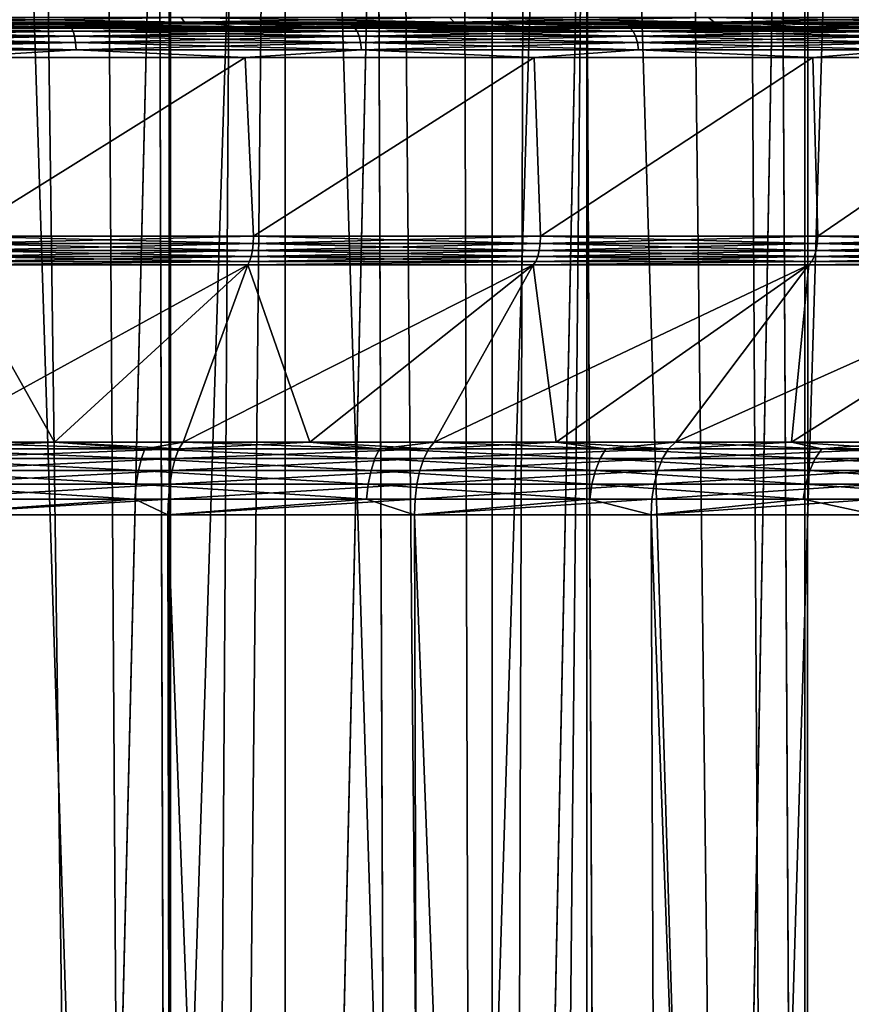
# Model space of a CAD drawing. Header units: metres. Extents: x -24 to 24, y -69 to 184.
# Tile 240 of 256: x 4.41 to 9.83, y -14.67 to -8.25. Entities that reach past the tile are written whole.
import ezdxf

# ---------------------------------------------------------------- set-up
doc = ezdxf.new("R2010")
doc.units = ezdxf.units.M
for name, color, linetype in [('108', 7, 'CONTINUOUS'), ('114', 7, 'CONTINUOUS'), ('142', 7, 'CONTINUOUS'), ('154', 7, 'CONTINUOUS'), ('156', 7, 'CONTINUOUS'), ('159', 7, 'CONTINUOUS'), ('161', 7, 'CONTINUOUS'), ('196', 7, 'CONTINUOUS'), ('197', 7, 'CONTINUOUS'), ('200', 7, 'CONTINUOUS'), ('201', 7, 'CONTINUOUS'), ('31', 7, 'CONTINUOUS'), ('32', 7, 'CONTINUOUS'), ('367', 7, 'CONTINUOUS'), ('369', 7, 'CONTINUOUS'), ('3981', 7, 'CONTINUOUS'), ('3984', 7, 'CONTINUOUS'), ('3994', 7, 'CONTINUOUS'), ('3995', 7, 'CONTINUOUS'), ('560', 2, 'CONTINUOUS'), ('569', 2, 'CONTINUOUS'), ('80', 7, 'CONTINUOUS')]:
    doc.layers.add(name, color=color, linetype=linetype)

msp = doc.modelspace()

# ---------------------------------------------------------------- linework, layer by layer
at = {"layer": '108'}
for points in [[(5.9355, -9.708201, 20.658314), (4.015098, -9.659958, 21.121766), (4.013985, -9.708201, 21.115966)], [(5.937156, -9.659958, 20.663983), (4.015098, -9.659958, 21.121766), (5.9355, -9.708201, 20.658314)], [(7.806888, -9.708201, 20.026198), (5.937156, -9.659958, 20.663983), (5.9355, -9.708201, 20.658314)], [(7.809063, -9.659958, 20.031688), (5.937156, -9.659958, 20.663983), (7.806888, -9.708201, 20.026198)], [(9.612345, -9.708201, 19.224956), (7.809063, -9.659958, 20.031688), (7.806888, -9.708201, 20.026198)], [(9.615006, -9.659958, 19.230228), (7.809063, -9.659958, 20.031688), (9.612345, -9.708201, 19.224956)], [(11.336624, -9.708201, 18.261355), (9.615006, -9.659958, 19.230228), (9.612345, -9.708201, 19.224956)], [(11.339747, -9.659958, 18.266366), (9.615006, -9.659958, 19.230228), (11.336624, -9.708201, 18.261355)], [(5.930678, -9.753766, 20.641534), (4.013985, -9.708201, 21.115966), (4.010724, -9.753766, 21.098814)], [(5.9355, -9.708201, 20.658314), (4.013985, -9.708201, 21.115966), (5.930678, -9.753766, 20.641534)], [(7.800546, -9.753766, 20.009931), (5.9355, -9.708201, 20.658314), (5.930678, -9.753766, 20.641534)], [(7.806888, -9.708201, 20.026198), (5.9355, -9.708201, 20.658314), (7.800546, -9.753766, 20.009931)], [(9.604537, -9.753766, 19.20934), (7.806888, -9.708201, 20.026198), (7.800546, -9.753766, 20.009931)], [(9.612345, -9.708201, 19.224956), (7.806888, -9.708201, 20.026198), (9.604537, -9.753766, 19.20934)], [(11.327415, -9.753766, 18.246521), (9.612345, -9.708201, 19.224956), (9.604537, -9.753766, 19.20934)], [(11.336624, -9.708201, 18.261355), (9.612345, -9.708201, 19.224956), (11.327415, -9.753766, 18.246521)], [(5.912785, -9.825766, 20.579257), (4.0055, -9.793748, 21.071333), (3.998624, -9.825766, 21.035157)], [(5.922954, -9.793748, 20.614648), (4.010724, -9.753766, 21.098814), (4.0055, -9.793748, 21.071333)], [(5.922954, -9.793748, 20.614648), (4.0055, -9.793748, 21.071333), (5.912785, -9.825766, 20.579257)], [(5.930678, -9.753766, 20.641534), (4.010724, -9.753766, 21.098814), (5.922954, -9.793748, 20.614648)], [(7.777011, -9.825766, 19.949559), (5.922954, -9.793748, 20.614648), (5.912785, -9.825766, 20.579257)], [(7.790386, -9.793748, 19.983868), (5.930678, -9.753766, 20.641534), (5.922954, -9.793748, 20.614648)], [(7.790386, -9.793748, 19.983868), (5.922954, -9.793748, 20.614648), (7.777011, -9.825766, 19.949559)], [(7.800546, -9.753766, 20.009931), (5.930678, -9.753766, 20.641534), (7.790386, -9.793748, 19.983868)], [(9.575559, -9.825766, 19.151384), (7.790386, -9.793748, 19.983868), (7.777011, -9.825766, 19.949559)], [(9.592027, -9.793748, 19.184319), (7.800546, -9.753766, 20.009931), (7.790386, -9.793748, 19.983868)], [(9.592027, -9.793748, 19.184319), (7.790386, -9.793748, 19.983868), (9.575559, -9.825766, 19.151384)], [(9.604537, -9.753766, 19.20934), (7.800546, -9.753766, 20.009931), (9.592027, -9.793748, 19.184319)], [(11.293239, -9.825766, 18.19147), (9.592027, -9.793748, 19.184319), (9.575559, -9.825766, 19.151384)], [(11.312661, -9.793748, 18.222755), (9.604537, -9.753766, 19.20934), (9.592027, -9.793748, 19.184319)], [(11.312661, -9.793748, 18.222755), (9.592027, -9.793748, 19.184319), (11.293239, -9.825766, 18.19147)], [(11.327415, -9.753766, 18.246521), (9.604537, -9.753766, 19.20934), (11.312661, -9.793748, 18.222755)], [(5.90093, -9.847897, 20.537471), (5.912785, -9.825766, 20.579257), (3.990626, -9.847897, 20.992465)], [(5.912785, -9.825766, 20.579257), (3.998624, -9.825766, 21.035157), (3.990626, -9.847897, 20.992465)], [(7.761359, -9.847897, 19.909043), (7.777011, -9.825766, 19.949559), (5.90093, -9.847897, 20.537471)], [(7.777011, -9.825766, 19.949559), (5.912785, -9.825766, 20.579257), (5.90093, -9.847897, 20.537471)], [(9.556225, -9.847897, 19.11249), (9.575559, -9.825766, 19.151384), (7.761359, -9.847897, 19.909043)], [(9.575559, -9.825766, 19.151384), (7.777011, -9.825766, 19.949559), (7.761359, -9.847897, 19.909043)], [(11.270404, -9.847897, 18.154522), (11.293239, -9.825766, 18.19147), (9.556225, -9.847897, 19.11249)], [(11.293239, -9.825766, 18.19147), (9.575559, -9.825766, 19.151384), (9.556225, -9.847897, 19.11249)]]:
    msp.add_3dface(points, dxfattribs=at)
at = {"layer": '114'}
for points in [[(3.660442, -11.046907, 17.730887), (5.230758, -11.046907, 17.332696), (3.793001, -11.002237, 17.79718)], [(3.793001, -11.002237, 17.79718), (5.230758, -11.046907, 17.332696), (4.641733, -11.002237, 17.594908)], [(4.641733, -11.002237, 17.594908), (5.230758, -11.046907, 17.332696), (5.479784, -11.002237, 17.352188)], [(5.230758, -11.046907, 17.332696), (6.759193, -11.046907, 16.795729), (5.479784, -11.002237, 17.352188)], [(5.479784, -11.002237, 17.352188), (6.759193, -11.046907, 16.795729), (6.305233, -11.002237, 17.069578)], [(6.305233, -11.002237, 17.069578), (6.759193, -11.046907, 16.795729), (7.116186, -11.002237, 16.747727)], [(6.759193, -11.046907, 16.795729), (8.23351, -11.046907, 16.124283), (7.116186, -11.002237, 16.747727)], [(7.116186, -11.002237, 16.747727), (8.23351, -11.046907, 16.124283), (7.910782, -11.002237, 16.387373)], [(7.910782, -11.002237, 16.387373), (8.23351, -11.046907, 16.124283), (8.687192, -11.002237, 15.989345)], [(8.23351, -11.046907, 16.124283), (9.641904, -11.046907, 15.323736), (8.687192, -11.002237, 15.989345)], [(8.687192, -11.002237, 15.989345), (9.641904, -11.046907, 15.323736), (9.443628, -11.002237, 15.554561)], [(9.443628, -11.002237, 15.554561), (9.641904, -11.046907, 15.323736), (10.178344, -11.002237, 15.084024)], [(9.641904, -11.046907, 15.323736), (10.973098, -11.046907, 14.400497), (10.178344, -11.002237, 15.084024)], [(5.207314, -11.109467, 17.255012), (3.660442, -11.046907, 17.730887), (3.644036, -11.109467, 17.651418)], [(5.230758, -11.046907, 17.332696), (3.660442, -11.046907, 17.730887), (5.207314, -11.109467, 17.255012)], [(6.728899, -11.109467, 16.720451), (5.230758, -11.046907, 17.332696), (5.207314, -11.109467, 17.255012)], [(6.759193, -11.046907, 16.795729), (5.230758, -11.046907, 17.332696), (6.728899, -11.109467, 16.720451)], [(8.196608, -11.109467, 16.052015), (6.759193, -11.046907, 16.795729), (6.728899, -11.109467, 16.720451)], [(8.23351, -11.046907, 16.124283), (6.759193, -11.046907, 16.795729), (8.196608, -11.109467, 16.052015)], [(9.598689, -11.109467, 15.255056), (8.23351, -11.046907, 16.124283), (8.196608, -11.109467, 16.052015)], [(9.641904, -11.046907, 15.323736), (8.23351, -11.046907, 16.124283), (9.598689, -11.109467, 15.255056)], [(10.923917, -11.109467, 14.335955), (9.641904, -11.046907, 15.323736), (9.598689, -11.109467, 15.255056)], [(10.973098, -11.046907, 14.400497), (9.641904, -11.046907, 15.323736), (10.923917, -11.109467, 14.335955)], [(5.188047, -11.187254, 17.191167), (3.644036, -11.109467, 17.651418), (3.630553, -11.187254, 17.586107)], [(5.207314, -11.109467, 17.255012), (3.644036, -11.109467, 17.651418), (5.188047, -11.187254, 17.191167)], [(6.704002, -11.187254, 16.658584), (5.207314, -11.109467, 17.255012), (5.188047, -11.187254, 17.191167)], [(6.728899, -11.109467, 16.720451), (5.207314, -11.109467, 17.255012), (6.704002, -11.187254, 16.658584)], [(8.16628, -11.187254, 15.992621), (6.728899, -11.109467, 16.720451), (6.704002, -11.187254, 16.658584)], [(8.196608, -11.109467, 16.052015), (6.728899, -11.109467, 16.720451), (8.16628, -11.187254, 15.992621)], [(9.563173, -11.187254, 15.198611), (8.196608, -11.109467, 16.052015), (8.16628, -11.187254, 15.992621)], [(9.598689, -11.109467, 15.255056), (8.196608, -11.109467, 16.052015), (9.563173, -11.187254, 15.198611)], [(10.883498, -11.187254, 14.282911), (9.598689, -11.109467, 15.255056), (9.563173, -11.187254, 15.198611)], [(10.923917, -11.109467, 14.335955), (9.598689, -11.109467, 15.255056), (10.883498, -11.187254, 14.282911)], [(5.173765, -11.277001, 17.143843), (3.630553, -11.187254, 17.586107), (3.620559, -11.277001, 17.537695)], [(5.188047, -11.187254, 17.191167), (3.630553, -11.187254, 17.586107), (5.173765, -11.277001, 17.143843)], [(6.685547, -11.277001, 16.612726), (5.188047, -11.187254, 17.191167), (5.173765, -11.277001, 17.143843)], [(6.704002, -11.187254, 16.658584), (5.188047, -11.187254, 17.191167), (6.685547, -11.277001, 16.612726)], [(8.1438, -11.277001, 15.948597), (6.704002, -11.187254, 16.658584), (6.685547, -11.277001, 16.612726)], [(8.16628, -11.187254, 15.992621), (6.704002, -11.187254, 16.658584), (8.1438, -11.277001, 15.948597)], [(9.536848, -11.277001, 15.156772), (8.16628, -11.187254, 15.992621), (8.1438, -11.277001, 15.948597)], [(9.563173, -11.187254, 15.198611), (8.16628, -11.187254, 15.992621), (9.536848, -11.277001, 15.156772)], [(10.853538, -11.277001, 14.243592), (9.563173, -11.187254, 15.198611), (9.536848, -11.277001, 15.156772)], [(10.883498, -11.187254, 14.282911), (9.563173, -11.187254, 15.198611), (10.853538, -11.277001, 14.243592)], [(5.165069, -11.374941, 17.115027), (3.620559, -11.277001, 17.537695), (3.614473, -11.374941, 17.508217)], [(5.173765, -11.277001, 17.143843), (3.620559, -11.277001, 17.537695), (5.165069, -11.374941, 17.115027)], [(6.674309, -11.374941, 16.584803), (5.173765, -11.277001, 17.143843), (5.165069, -11.374941, 17.115027)], [(6.685547, -11.277001, 16.612726), (5.173765, -11.277001, 17.143843), (6.674309, -11.374941, 16.584803)], [(8.130111, -11.374941, 15.921789), (6.685547, -11.277001, 16.612726), (6.674309, -11.374941, 16.584803)], [(8.1438, -11.277001, 15.948597), (6.685547, -11.277001, 16.612726), (8.130111, -11.374941, 15.921789)], [(9.520818, -11.374941, 15.131296), (8.1438, -11.277001, 15.948597), (8.130111, -11.374941, 15.921789)], [(9.536848, -11.277001, 15.156772), (8.1438, -11.277001, 15.948597), (9.520818, -11.374941, 15.131296)], [(10.835294, -11.374941, 14.219651), (9.536848, -11.277001, 15.156772), (9.520818, -11.374941, 15.131296)], [(10.853538, -11.277001, 14.243592), (9.536848, -11.277001, 15.156772), (10.835294, -11.374941, 14.219651)], [(5.165069, -11.374941, 17.115027), (3.614473, -11.374941, 17.508217), (3.724355, -11.476447, 17.475451)], [(5.380624, -11.476447, 17.038518), (5.165069, -11.374941, 17.115027), (3.724355, -11.476447, 17.475451)], [(6.674309, -11.374941, 16.584803), (5.165069, -11.374941, 17.115027), (5.380624, -11.476447, 17.038518)], [(6.987445, -11.476447, 16.444993), (6.674309, -11.374941, 16.584803), (5.380624, -11.476447, 17.038518)], [(8.130111, -11.374941, 15.921789), (6.674309, -11.374941, 16.584803), (6.987445, -11.476447, 16.444993)], [(8.530052, -11.476447, 15.700332), (8.130111, -11.374941, 15.921789), (6.987445, -11.476447, 16.444993)], [(9.520818, -11.374941, 15.131296), (8.130111, -11.374941, 15.921789), (8.530052, -11.476447, 15.700332)], [(9.994257, -11.476447, 14.811382), (9.520818, -11.374941, 15.131296), (8.530052, -11.476447, 15.700332)], [(10.835294, -11.374941, 14.219651), (9.520818, -11.374941, 15.131296), (9.994257, -11.476447, 14.811382)]]:
    msp.add_3dface(points, dxfattribs=at)
at = {"layer": '142'}
for points in [[(3.77373, -11.046907, -17.707122), (4.641754, -11.002237, -17.594902), (5.45196, -11.046907, -17.264395)], [(3.793018, -11.002237, -17.797176), (4.641754, -11.002237, -17.594902), (3.77373, -11.046907, -17.707122)], [(4.641754, -11.002237, -17.594902), (5.479807, -11.002237, -17.352181), (5.45196, -11.046907, -17.264395)], [(5.45196, -11.046907, -17.264395), (6.305256, -11.002237, -17.06957), (7.080084, -11.046907, -16.663001)], [(5.479807, -11.002237, -17.352181), (6.305256, -11.002237, -17.06957), (5.45196, -11.046907, -17.264395)], [(6.305256, -11.002237, -17.06957), (7.116208, -11.002237, -16.747718), (7.080084, -11.046907, -16.663001)], [(7.080084, -11.046907, -16.663001), (7.910803, -11.002237, -16.387363), (8.643139, -11.046907, -15.908468)], [(7.116208, -11.002237, -16.747718), (7.910803, -11.002237, -16.387363), (7.080084, -11.046907, -16.663001)], [(7.910803, -11.002237, -16.387363), (8.687212, -11.002237, -15.989334), (8.643139, -11.046907, -15.908468)], [(8.643139, -11.046907, -15.908468), (9.443646, -11.002237, -15.55455), (10.12676, -11.046907, -15.007729)], [(8.687212, -11.002237, -15.989334), (9.443646, -11.002237, -15.55455), (8.643139, -11.046907, -15.908468)], [(9.443646, -11.002237, -15.55455), (10.17836, -11.002237, -15.084013), (10.12676, -11.046907, -15.007729)], [(3.756816, -11.109467, -17.627759), (5.45196, -11.046907, -17.264395), (5.427524, -11.109467, -17.187017)], [(3.77373, -11.046907, -17.707122), (5.45196, -11.046907, -17.264395), (3.756816, -11.109467, -17.627759)], [(5.427524, -11.109467, -17.187017), (7.080084, -11.046907, -16.663001), (7.048351, -11.109467, -16.588318)], [(5.45196, -11.046907, -17.264395), (7.080084, -11.046907, -16.663001), (5.427524, -11.109467, -17.187017)], [(7.048351, -11.109467, -16.588318), (8.643139, -11.046907, -15.908468), (8.604401, -11.109467, -15.837167)], [(7.080084, -11.046907, -16.663001), (8.643139, -11.046907, -15.908468), (7.048351, -11.109467, -16.588318)], [(8.604401, -11.109467, -15.837167), (10.12676, -11.046907, -15.007729), (10.081372, -11.109467, -14.940465)], [(8.643139, -11.046907, -15.908468), (10.12676, -11.046907, -15.007729), (8.604401, -11.109467, -15.837167)], [(3.742916, -11.187254, -17.562535), (5.427524, -11.109467, -17.187017), (5.407442, -11.187254, -17.123424)], [(3.756816, -11.109467, -17.627759), (5.427524, -11.109467, -17.187017), (3.742916, -11.187254, -17.562535)], [(5.407442, -11.187254, -17.123424), (7.048351, -11.109467, -16.588318), (7.022272, -11.187254, -16.526941)], [(5.427524, -11.109467, -17.187017), (7.048351, -11.109467, -16.588318), (5.407442, -11.187254, -17.123424)], [(7.022272, -11.187254, -16.526941), (8.604401, -11.109467, -15.837167), (8.572564, -11.187254, -15.778568)], [(7.048351, -11.109467, -16.588318), (8.604401, -11.109467, -15.837167), (7.022272, -11.187254, -16.526941)], [(8.572564, -11.187254, -15.778568), (10.081372, -11.109467, -14.940465), (10.044071, -11.187254, -14.885184)], [(8.604401, -11.109467, -15.837167), (10.081372, -11.109467, -14.940465), (8.572564, -11.187254, -15.778568)], [(3.732612, -11.277001, -17.514189), (5.407442, -11.187254, -17.123424), (5.392556, -11.277001, -17.076286)], [(3.742916, -11.187254, -17.562535), (5.407442, -11.187254, -17.123424), (3.732612, -11.277001, -17.514189)], [(5.392556, -11.277001, -17.076286), (7.022272, -11.187254, -16.526941), (7.002941, -11.277001, -16.481445)], [(5.407442, -11.187254, -17.123424), (7.022272, -11.187254, -16.526941), (5.392556, -11.277001, -17.076286)], [(7.002941, -11.277001, -16.481445), (8.572564, -11.187254, -15.778568), (8.548965, -11.277001, -15.735133)], [(7.022272, -11.187254, -16.526941), (8.572564, -11.187254, -15.778568), (7.002941, -11.277001, -16.481445)], [(8.548965, -11.277001, -15.735133), (10.044071, -11.187254, -14.885184), (10.016421, -11.277001, -14.844208)], [(8.572564, -11.187254, -15.778568), (10.044071, -11.187254, -14.885184), (8.548965, -11.277001, -15.735133)], [(3.726338, -11.374941, -17.48475), (5.392556, -11.277001, -17.076286), (5.383492, -11.374941, -17.047583)], [(3.732612, -11.277001, -17.514189), (5.392556, -11.277001, -17.076286), (3.726338, -11.374941, -17.48475)], [(5.383492, -11.374941, -17.047583), (7.002941, -11.277001, -16.481445), (6.99117, -11.374941, -16.453742)], [(5.392556, -11.277001, -17.076286), (7.002941, -11.277001, -16.481445), (5.383492, -11.374941, -17.047583)], [(6.99117, -11.374941, -16.453742), (8.548965, -11.277001, -15.735133), (8.534596, -11.374941, -15.708684)], [(7.002941, -11.277001, -16.481445), (8.548965, -11.277001, -15.735133), (6.99117, -11.374941, -16.453742)], [(8.534596, -11.374941, -15.708684), (10.016421, -11.277001, -14.844208), (9.999585, -11.374941, -14.819257)], [(8.548965, -11.277001, -15.735133), (10.016421, -11.277001, -14.844208), (8.534596, -11.374941, -15.708684)], [(3.724355, -11.476447, -17.475451), (3.726338, -11.374941, -17.48475), (5.383492, -11.374941, -17.047583)], [(5.380624, -11.476447, -17.038518), (3.724355, -11.476447, -17.475451), (5.383492, -11.374941, -17.047583)], [(5.380624, -11.476447, -17.038518), (5.383492, -11.374941, -17.047583), (6.99117, -11.374941, -16.453742)], [(6.987445, -11.476447, -16.444994), (5.380624, -11.476447, -17.038518), (6.99117, -11.374941, -16.453742)], [(6.987445, -11.476447, -16.444994), (6.99117, -11.374941, -16.453742), (8.534596, -11.374941, -15.708684)], [(8.530051, -11.476447, -15.700332), (6.987445, -11.476447, -16.444994), (8.534596, -11.374941, -15.708684)], [(8.530051, -11.476447, -15.700332), (8.534596, -11.374941, -15.708684), (9.999585, -11.374941, -14.819257)], [(9.994256, -11.476447, -14.811382), (8.530051, -11.476447, -15.700332), (9.999585, -11.374941, -14.819257)]]:
    msp.add_3dface(points, dxfattribs=at)
at = {"layer": '154'}
for points in [[(5.317986, -5.140339, 14.359398), (3.96031, -61, 15.295618), (3.838062, -5.140339, 14.823716)], [(5.487423, -61, 14.816484), (3.96031, -61, 15.295618), (5.317986, -5.140339, 14.359398)], [(6.743722, -5.140339, 13.747563), (5.487423, -61, 14.816484), (5.317986, -5.140339, 14.359398)], [(6.958228, -61, 14.185312), (5.487423, -61, 14.816484), (6.743722, -5.140339, 13.747563)], [(8.09957, -5.140339, 12.995008), (6.958228, -61, 14.185312), (6.743722, -5.140339, 13.747563)], [(8.357631, -61, 13.408579), (6.958228, -61, 14.185312), (8.09957, -5.140339, 12.995008)], [(9.373102, -5.140339, 12.108601), (8.357631, -61, 13.408579), (8.09957, -5.140339, 12.995008)], [(9.671275, -61, 12.494257), (8.357631, -61, 13.408579), (9.373102, -5.140339, 12.108601)], [(10.549666, -5.140339, 11.09855), (9.671275, -61, 12.494257), (9.373102, -5.140339, 12.108601)], [(10.885677, -61, 11.451726), (9.671275, -61, 12.494257), (10.549666, -5.140339, 11.09855)]]:
    msp.add_3dface(points, dxfattribs=at)
at = {"layer": '156'}
for points in [[(5.317986, -5.140339, -14.359398), (3.838062, -5.140339, -14.823716), (3.964111, -61, -15.294634)], [(5.490821, -61, -14.815225), (5.317986, -5.140339, -14.359398), (3.964111, -61, -15.294634)], [(6.743722, -5.140339, -13.747563), (5.317986, -5.140339, -14.359398), (5.490821, -61, -14.815225)], [(6.96121, -61, -14.183848), (6.743722, -5.140339, -13.747563), (5.490821, -61, -14.815225)], [(8.09957, -5.140339, -12.995008), (6.743722, -5.140339, -13.747563), (6.96121, -61, -14.183848)], [(8.360194, -61, -13.406981), (8.09957, -5.140339, -12.995008), (6.96121, -61, -14.183848)], [(9.373102, -5.140339, -12.108601), (8.09957, -5.140339, -12.995008), (8.360194, -61, -13.406981)], [(9.673424, -61, -12.492593), (9.373102, -5.140339, -12.108601), (8.360194, -61, -13.406981)], [(10.549666, -5.140339, -11.09855), (9.373102, -5.140339, -12.108601), (9.673424, -61, -12.492593)], [(10.887428, -61, -11.450061), (10.549666, -5.140339, -11.09855), (9.673424, -61, -12.492593)]]:
    msp.add_3dface(points, dxfattribs=at)
at = {"layer": '159'}
for points in [[(3.812115, -8.276314, 19.779004), (5.82998, -8.29657, 20.490243), (4.748924, -8.276314, 19.575212)], [(3.914505, -8.29657, 20.940758), (5.82998, -8.29657, 20.490243), (3.812115, -8.276314, 19.779004)], [(4.748924, -8.276314, 19.575212), (5.82998, -8.29657, 20.490243), (5.67497, -8.276314, 19.327078)], [(5.67497, -8.276314, 19.327078), (7.695706, -8.29657, 19.864914), (6.58816, -8.276314, 19.035161)], [(5.82998, -8.29657, 20.490243), (7.695706, -8.29657, 19.864914), (5.67497, -8.276314, 19.327078)], [(6.58816, -8.276314, 19.035161), (7.695706, -8.29657, 19.864914), (7.486427, -8.276314, 18.700124)], [(7.486427, -8.276314, 18.700124), (9.49578, -8.29657, 19.070104), (8.367739, -8.276314, 18.322722)], [(7.695706, -8.29657, 19.864914), (9.49578, -8.29657, 19.070104), (7.486427, -8.276314, 18.700124)], [(8.367739, -8.276314, 18.322722), (9.49578, -8.29657, 19.070104), (9.230097, -8.276314, 17.903813)], [(9.230097, -8.276314, 17.903813), (11.214845, -8.29657, 18.112591), (10.071544, -8.276314, 17.444346)], [(9.49578, -8.29657, 19.070104), (11.214845, -8.29657, 18.112591), (9.230097, -8.276314, 17.903813)]]:
    msp.add_3dface(points, dxfattribs=at)
at = {"layer": '161'}
for points in [[(4.748899, -8.276314, -19.575218), (3.914508, -8.29657, -20.940758), (3.812091, -8.276314, -19.779009)], [(5.829977, -8.29657, -20.490243), (3.914508, -8.29657, -20.940758), (4.748899, -8.276314, -19.575218)], [(5.674946, -8.276314, -19.327085), (5.829977, -8.29657, -20.490243), (4.748899, -8.276314, -19.575218)], [(6.588136, -8.276314, -19.03517), (5.829977, -8.29657, -20.490243), (5.674946, -8.276314, -19.327085)], [(7.695707, -8.29657, -19.864914), (5.829977, -8.29657, -20.490243), (6.588136, -8.276314, -19.03517)], [(7.486404, -8.276314, -18.700133), (7.695707, -8.29657, -19.864914), (6.588136, -8.276314, -19.03517)], [(8.367716, -8.276314, -18.322733), (7.695707, -8.29657, -19.864914), (7.486404, -8.276314, -18.700133)], [(9.495783, -8.29657, -19.070103), (7.695707, -8.29657, -19.864914), (8.367716, -8.276314, -18.322733)], [(9.230074, -8.276314, -17.903825), (9.495783, -8.29657, -19.070103), (8.367716, -8.276314, -18.322733)], [(10.071522, -8.276314, -17.444359), (9.495783, -8.29657, -19.070103), (9.230074, -8.276314, -17.903825)], [(11.214843, -8.29657, -18.112592), (9.495783, -8.29657, -19.070103), (10.071522, -8.276314, -17.444359)]]:
    msp.add_3dface(points, dxfattribs=at)
at = {"layer": '196'}
for points in [[(3.669898, -8.234729, 19.632219), (5.488475, -8.265076, 19.289989), (5.465675, -8.234729, 19.209856)], [(3.685207, -8.265076, 19.714114), (5.488475, -8.265076, 19.289989), (3.669898, -8.234729, 19.632219)], [(3.685207, -8.265076, 19.714114), (4.748924, -8.276314, 19.575212), (5.488475, -8.265076, 19.289989)], [(3.812115, -8.276314, 19.779004), (4.748924, -8.276314, 19.575212), (3.685207, -8.265076, 19.714114)], [(4.748924, -8.276314, 19.575212), (5.67497, -8.276314, 19.327078), (5.488475, -8.265076, 19.289989)], [(5.465675, -8.234729, 19.209856), (7.244918, -8.265076, 18.701289), (7.214822, -8.234729, 18.623601)], [(5.488475, -8.265076, 19.289989), (7.244918, -8.265076, 18.701289), (5.465675, -8.234729, 19.209856)], [(5.488475, -8.265076, 19.289989), (6.58816, -8.276314, 19.035161), (7.244918, -8.265076, 18.701289)], [(5.67497, -8.276314, 19.327078), (6.58816, -8.276314, 19.035161), (5.488475, -8.265076, 19.289989)], [(6.58816, -8.276314, 19.035161), (7.486427, -8.276314, 18.700124), (7.244918, -8.265076, 18.701289)], [(7.214822, -8.234729, 18.623601), (8.93955, -8.265076, 17.953036), (8.902414, -8.234729, 17.878457)], [(7.244918, -8.265076, 18.701289), (8.93955, -8.265076, 17.953036), (7.214822, -8.234729, 18.623601)], [(7.244918, -8.265076, 18.701289), (8.367739, -8.276314, 18.322722), (8.93955, -8.265076, 17.953036)], [(7.486427, -8.276314, 18.700124), (8.367739, -8.276314, 18.322722), (7.244918, -8.265076, 18.701289)], [(8.367739, -8.276314, 18.322722), (9.230097, -8.276314, 17.903813), (8.93955, -8.265076, 17.953036)], [(8.902414, -8.234729, 17.878457), (10.557912, -8.265076, 17.051614), (10.514053, -8.234729, 16.980779)], [(8.93955, -8.265076, 17.953036), (10.557912, -8.265076, 17.051614), (8.902414, -8.234729, 17.878457)], [(8.93955, -8.265076, 17.953036), (10.071544, -8.276314, 17.444346), (10.557912, -8.265076, 17.051614)], [(9.230097, -8.276314, 17.903813), (10.071544, -8.276314, 17.444346), (8.93955, -8.265076, 17.953036)]]:
    msp.add_3dface(points, dxfattribs=at)
at = {"layer": '197'}
for points in [[(5.465675, -8.234729, -19.209856), (3.685207, -8.265076, -19.714114), (3.669898, -8.234729, -19.632219)], [(5.488475, -8.265076, -19.289989), (3.685207, -8.265076, -19.714114), (5.465675, -8.234729, -19.209856)], [(5.488475, -8.265076, -19.289989), (3.812091, -8.276314, -19.779009), (3.685207, -8.265076, -19.714114)], [(4.748899, -8.276314, -19.575218), (3.812091, -8.276314, -19.779009), (5.488475, -8.265076, -19.289989)], [(5.674946, -8.276314, -19.327085), (4.748899, -8.276314, -19.575218), (5.488475, -8.265076, -19.289989)], [(7.214822, -8.234729, -18.623601), (5.488475, -8.265076, -19.289989), (5.465675, -8.234729, -19.209856)], [(7.244918, -8.265076, -18.701289), (5.488475, -8.265076, -19.289989), (7.214822, -8.234729, -18.623601)], [(7.244918, -8.265076, -18.701289), (5.674946, -8.276314, -19.327085), (5.488475, -8.265076, -19.289989)], [(6.588136, -8.276314, -19.03517), (5.674946, -8.276314, -19.327085), (7.244918, -8.265076, -18.701289)], [(7.486404, -8.276314, -18.700133), (6.588136, -8.276314, -19.03517), (7.244918, -8.265076, -18.701289)], [(8.902414, -8.234729, -17.878457), (7.244918, -8.265076, -18.701289), (7.214822, -8.234729, -18.623601)], [(8.93955, -8.265076, -17.953036), (7.244918, -8.265076, -18.701289), (8.902414, -8.234729, -17.878457)], [(8.93955, -8.265076, -17.953036), (7.486404, -8.276314, -18.700133), (7.244918, -8.265076, -18.701289)], [(8.367716, -8.276314, -18.322733), (7.486404, -8.276314, -18.700133), (8.93955, -8.265076, -17.953036)], [(9.230074, -8.276314, -17.903825), (8.367716, -8.276314, -18.322733), (8.93955, -8.265076, -17.953036)], [(10.514053, -8.234729, -16.980779), (8.93955, -8.265076, -17.953036), (8.902414, -8.234729, -17.878457)], [(10.557912, -8.265076, -17.051614), (8.93955, -8.265076, -17.953036), (10.514053, -8.234729, -16.980779)], [(10.557912, -8.265076, -17.051614), (9.230074, -8.276314, -17.903825), (8.93955, -8.265076, -17.953036)], [(10.071522, -8.276314, -17.444359), (9.230074, -8.276314, -17.903825), (10.557912, -8.265076, -17.051614)]]:
    msp.add_3dface(points, dxfattribs=at)
at = {"layer": '200'}
for points in [[(3.914505, -8.29657, 20.940758), (2.866467, -8.304071, 21.161107), (4.751794, -8.304071, 20.81897)], [(2.866467, -8.304071, 21.161107), (4.762365, -8.32443, 20.865285), (4.751794, -8.304071, 20.81897)], [(2.872844, -8.32443, 21.208183), (4.762365, -8.32443, 20.865285), (2.866467, -8.304071, 21.161107)], [(2.872844, -8.32443, 21.208183), (4.771422, -8.356284, 20.904967), (4.762365, -8.32443, 20.865285)], [(2.878307, -8.356284, 21.248517), (4.771422, -8.356284, 20.904967), (2.872844, -8.32443, 21.208183)], [(5.82998, -8.29657, 20.490243), (3.914505, -8.29657, 20.940758), (4.751794, -8.304071, 20.81897)], [(5.82998, -8.29657, 20.490243), (4.751794, -8.304071, 20.81897), (6.598863, -8.304071, 20.309212)], [(4.751794, -8.304071, 20.81897), (6.613543, -8.32443, 20.354393), (6.598863, -8.304071, 20.309212)], [(4.762365, -8.32443, 20.865285), (6.613543, -8.32443, 20.354393), (4.751794, -8.304071, 20.81897)], [(4.762365, -8.32443, 20.865285), (6.626121, -8.356284, 20.393103), (6.613543, -8.32443, 20.354393)], [(4.771422, -8.356284, 20.904967), (6.626121, -8.356284, 20.393103), (4.762365, -8.32443, 20.865285)], [(7.695706, -8.29657, 19.864914), (5.82998, -8.29657, 20.490243), (6.598863, -8.304071, 20.309212)], [(7.695706, -8.29657, 19.864914), (6.598863, -8.304071, 20.309212), (8.392801, -8.304071, 19.635935)], [(6.598863, -8.304071, 20.309212), (8.411473, -8.32443, 19.679618), (8.392801, -8.304071, 19.635935)], [(6.613543, -8.32443, 20.354393), (8.411473, -8.32443, 19.679618), (6.598863, -8.304071, 20.309212)], [(6.613543, -8.32443, 20.354393), (8.42747, -8.356284, 19.717046), (8.411473, -8.32443, 19.679618)], [(6.626121, -8.356284, 20.393103), (8.42747, -8.356284, 19.717046), (6.613543, -8.32443, 20.354393)], [(9.49578, -8.29657, 19.070104), (7.695706, -8.29657, 19.864914), (8.392801, -8.304071, 19.635935)], [(9.49578, -8.29657, 19.070104), (8.392801, -8.304071, 19.635935), (10.119166, -8.304071, 18.804562)], [(8.392801, -8.304071, 19.635935), (10.141678, -8.32443, 18.846395), (10.119166, -8.304071, 18.804562)], [(8.411473, -8.32443, 19.679618), (10.141678, -8.32443, 18.846395), (8.392801, -8.304071, 19.635935)], [(8.411473, -8.32443, 19.679618), (10.160966, -8.356284, 18.882238), (10.141678, -8.32443, 18.846395)], [(8.42747, -8.356284, 19.717046), (10.160966, -8.356284, 18.882238), (8.411473, -8.32443, 19.679618)], [(11.214845, -8.29657, 18.112591), (9.49578, -8.29657, 19.070104), (10.119166, -8.304071, 18.804562)], [(2.878307, -8.356284, 21.248517), (4.778361, -8.397504, 20.935366), (4.771422, -8.356284, 20.904967)], [(2.882493, -8.397504, 21.279416), (4.778361, -8.397504, 20.935366), (2.878307, -8.356284, 21.248517)], [(2.882493, -8.397504, 21.279416), (4.782717, -8.445338, 20.954452), (4.778361, -8.397504, 20.935366)], [(2.885121, -8.445338, 21.298815), (4.782717, -8.445338, 20.954452), (2.882493, -8.397504, 21.279416)], [(4.771422, -8.356284, 20.904967), (6.635756, -8.397504, 20.422758), (6.626121, -8.356284, 20.393103)], [(4.778361, -8.397504, 20.935366), (6.635756, -8.397504, 20.422758), (4.771422, -8.356284, 20.904967)], [(4.778361, -8.397504, 20.935366), (6.641806, -8.445338, 20.441376), (6.635756, -8.397504, 20.422758)], [(4.782717, -8.445338, 20.954452), (6.641806, -8.445338, 20.441376), (4.778361, -8.397504, 20.935366)], [(6.626121, -8.356284, 20.393103), (8.439725, -8.397504, 19.745717), (8.42747, -8.356284, 19.717046)], [(6.635756, -8.397504, 20.422758), (8.439725, -8.397504, 19.745717), (6.626121, -8.356284, 20.393103)], [(6.635756, -8.397504, 20.422758), (8.447419, -8.445338, 19.763718), (8.439725, -8.397504, 19.745717)], [(6.641806, -8.445338, 20.441376), (8.447419, -8.445338, 19.763718), (6.635756, -8.397504, 20.422758)], [(8.42747, -8.356284, 19.717046), (10.175741, -8.397504, 18.909696), (10.160966, -8.356284, 18.882238)], [(8.439725, -8.397504, 19.745717), (10.175741, -8.397504, 18.909696), (8.42747, -8.356284, 19.717046)], [(8.439725, -8.397504, 19.745717), (10.185018, -8.445338, 18.926935), (10.175741, -8.397504, 18.909696)], [(8.447419, -8.445338, 19.763718), (10.185018, -8.445338, 18.926935), (8.439725, -8.397504, 19.745717)], [(2.885121, -8.445338, 21.298815), (3.950603, -8.496539, 21.133924), (4.782717, -8.445338, 20.954452)], [(3.950603, -8.496539, 21.133924), (5.883745, -8.496539, 20.679254), (4.782717, -8.445338, 20.954452)], [(4.782717, -8.445338, 20.954452), (5.883745, -8.496539, 20.679254), (6.641806, -8.445338, 20.441376)], [(5.883745, -8.496539, 20.679254), (7.766679, -8.496539, 20.048159), (6.641806, -8.445338, 20.441376)], [(6.641806, -8.445338, 20.441376), (7.766679, -8.496539, 20.048159), (8.447419, -8.445338, 19.763718)], [(7.766679, -8.496539, 20.048159), (9.583356, -8.496539, 19.24602), (8.447419, -8.445338, 19.763718)], [(8.447419, -8.445338, 19.763718), (9.583356, -8.496539, 19.24602), (10.185018, -8.445338, 18.926935)], [(9.583356, -8.496539, 19.24602), (11.318277, -8.496539, 18.279677), (10.185018, -8.445338, 18.926935)]]:
    msp.add_3dface(points, dxfattribs=at)
at = {"layer": '201'}
for points in [[(3.914508, -8.29657, -20.940758), (4.751794, -8.304071, -20.81897), (2.866467, -8.304071, -21.161107)], [(4.751794, -8.304071, -20.81897), (2.872844, -8.32443, -21.208183), (2.866467, -8.304071, -21.161107)], [(4.762365, -8.32443, -20.865285), (2.872844, -8.32443, -21.208183), (4.751794, -8.304071, -20.81897)], [(4.762365, -8.32443, -20.865285), (2.878307, -8.356284, -21.248517), (2.872844, -8.32443, -21.208183)], [(4.771422, -8.356284, -20.904967), (2.878307, -8.356284, -21.248517), (4.762365, -8.32443, -20.865285)], [(3.914508, -8.29657, -20.940758), (5.829977, -8.29657, -20.490243), (4.751794, -8.304071, -20.81897)], [(5.829977, -8.29657, -20.490243), (6.598863, -8.304071, -20.309212), (4.751794, -8.304071, -20.81897)], [(6.598863, -8.304071, -20.309212), (4.762365, -8.32443, -20.865285), (4.751794, -8.304071, -20.81897)], [(6.613543, -8.32443, -20.354393), (4.762365, -8.32443, -20.865285), (6.598863, -8.304071, -20.309212)], [(6.613543, -8.32443, -20.354393), (4.771422, -8.356284, -20.904967), (4.762365, -8.32443, -20.865285)], [(6.626121, -8.356284, -20.393103), (4.771422, -8.356284, -20.904967), (6.613543, -8.32443, -20.354393)], [(5.829977, -8.29657, -20.490243), (7.695707, -8.29657, -19.864914), (6.598863, -8.304071, -20.309212)], [(7.695707, -8.29657, -19.864914), (8.392801, -8.304071, -19.635935), (6.598863, -8.304071, -20.309212)], [(8.392801, -8.304071, -19.635935), (6.613543, -8.32443, -20.354393), (6.598863, -8.304071, -20.309212)], [(8.411473, -8.32443, -19.679618), (6.613543, -8.32443, -20.354393), (8.392801, -8.304071, -19.635935)], [(8.411473, -8.32443, -19.679618), (6.626121, -8.356284, -20.393103), (6.613543, -8.32443, -20.354393)], [(8.42747, -8.356284, -19.717046), (6.626121, -8.356284, -20.393103), (8.411473, -8.32443, -19.679618)], [(7.695707, -8.29657, -19.864914), (9.495783, -8.29657, -19.070103), (8.392801, -8.304071, -19.635935)], [(9.495783, -8.29657, -19.070103), (10.119166, -8.304071, -18.804562), (8.392801, -8.304071, -19.635935)], [(10.119166, -8.304071, -18.804562), (8.411473, -8.32443, -19.679618), (8.392801, -8.304071, -19.635935)], [(10.141678, -8.32443, -18.846395), (8.411473, -8.32443, -19.679618), (10.119166, -8.304071, -18.804562)], [(10.141678, -8.32443, -18.846395), (8.42747, -8.356284, -19.717046), (8.411473, -8.32443, -19.679618)], [(10.160966, -8.356284, -18.882238), (8.42747, -8.356284, -19.717046), (10.141678, -8.32443, -18.846395)], [(9.495783, -8.29657, -19.070103), (11.214843, -8.29657, -18.112592), (10.119166, -8.304071, -18.804562)], [(4.771422, -8.356284, -20.904967), (2.882493, -8.397504, -21.279416), (2.878307, -8.356284, -21.248517)], [(4.778361, -8.397504, -20.935366), (2.882493, -8.397504, -21.279416), (4.771422, -8.356284, -20.904967)], [(4.778361, -8.397504, -20.935366), (2.885121, -8.445338, -21.298815), (2.882493, -8.397504, -21.279416)], [(4.782717, -8.445338, -20.954452), (2.885121, -8.445338, -21.298815), (4.778361, -8.397504, -20.935366)], [(6.626121, -8.356284, -20.393103), (4.778361, -8.397504, -20.935366), (4.771422, -8.356284, -20.904967)], [(6.635756, -8.397504, -20.422758), (4.778361, -8.397504, -20.935366), (6.626121, -8.356284, -20.393103)], [(6.635756, -8.397504, -20.422758), (4.782717, -8.445338, -20.954452), (4.778361, -8.397504, -20.935366)], [(6.641806, -8.445338, -20.441376), (4.782717, -8.445338, -20.954452), (6.635756, -8.397504, -20.422758)], [(8.42747, -8.356284, -19.717046), (6.635756, -8.397504, -20.422758), (6.626121, -8.356284, -20.393103)], [(8.439725, -8.397504, -19.745717), (6.635756, -8.397504, -20.422758), (8.42747, -8.356284, -19.717046)], [(8.439725, -8.397504, -19.745717), (6.641806, -8.445338, -20.441376), (6.635756, -8.397504, -20.422758)], [(8.447419, -8.445338, -19.763718), (6.641806, -8.445338, -20.441376), (8.439725, -8.397504, -19.745717)], [(10.160966, -8.356284, -18.882238), (8.439725, -8.397504, -19.745717), (8.42747, -8.356284, -19.717046)], [(10.175741, -8.397504, -18.909696), (8.439725, -8.397504, -19.745717), (10.160966, -8.356284, -18.882238)], [(10.175741, -8.397504, -18.909696), (8.447419, -8.445338, -19.763718), (8.439725, -8.397504, -19.745717)], [(10.185018, -8.445338, -18.926935), (8.447419, -8.445338, -19.763718), (10.175741, -8.397504, -18.909696)], [(4.782717, -8.445338, -20.954452), (3.950617, -8.496539, -21.133921), (2.885121, -8.445338, -21.298815)], [(5.883753, -8.496539, -20.679252), (3.950617, -8.496539, -21.133921), (4.782717, -8.445338, -20.954452)], [(6.641806, -8.445338, -20.441376), (5.883753, -8.496539, -20.679252), (4.782717, -8.445338, -20.954452)], [(7.766691, -8.496539, -20.048155), (5.883753, -8.496539, -20.679252), (6.641806, -8.445338, -20.441376)], [(8.447419, -8.445338, -19.763718), (7.766691, -8.496539, -20.048155), (6.641806, -8.445338, -20.441376)], [(9.583369, -8.496539, -19.246014), (7.766691, -8.496539, -20.048155), (8.447419, -8.445338, -19.763718)], [(10.185018, -8.445338, -18.926935), (9.583369, -8.496539, -19.246014), (8.447419, -8.445338, -19.763718)], [(11.318285, -8.496539, -18.279673), (9.583369, -8.496539, -19.246014), (10.185018, -8.445338, -18.926935)]]:
    msp.add_3dface(points, dxfattribs=at)
at = {"layer": '31'}
for points in [[(3.793018, -11.002237, -17.797176), (5.900835, -9.847897, -20.537498), (4.641754, -11.002237, -17.594902)], [(3.990551, -9.847897, -20.992479), (5.900835, -9.847897, -20.537498), (3.793018, -11.002237, -17.797176)], [(4.641754, -11.002237, -17.594902), (5.900835, -9.847897, -20.537498), (5.479807, -11.002237, -17.352181)], [(5.479807, -11.002237, -17.352181), (7.761276, -9.847897, -19.909076), (6.305256, -11.002237, -17.06957)], [(5.900835, -9.847897, -20.537498), (7.761276, -9.847897, -19.909076), (5.479807, -11.002237, -17.352181)], [(6.305256, -11.002237, -17.06957), (7.761276, -9.847897, -19.909076), (7.116208, -11.002237, -16.747718)], [(7.116208, -11.002237, -16.747718), (9.556162, -9.847897, -19.112521), (7.910803, -11.002237, -16.387363)], [(7.761276, -9.847897, -19.909076), (9.556162, -9.847897, -19.112521), (7.116208, -11.002237, -16.747718)], [(7.910803, -11.002237, -16.387363), (9.556162, -9.847897, -19.112521), (8.687212, -11.002237, -15.989334)], [(8.687212, -11.002237, -15.989334), (11.27035, -9.847897, -18.154556), (9.443646, -11.002237, -15.55455)], [(9.556162, -9.847897, -19.112521), (11.27035, -9.847897, -18.154556), (8.687212, -11.002237, -15.989334)], [(9.443646, -11.002237, -15.55455), (11.27035, -9.847897, -18.154556), (10.17836, -11.002237, -15.084013)]]:
    msp.add_3dface(points, dxfattribs=at)
at = {"layer": '32'}
for points in [[(5.380624, -11.476447, -17.038518), (5.467392, -56.814139, -17.426), (3.724355, -11.476447, -17.475451)], [(5.467392, -56.814139, -17.426), (3.766975, -56.814139, -17.870863), (3.724355, -11.476447, -17.475451)], [(6.987445, -11.476447, -16.444994), (7.117171, -56.814139, -16.819742), (5.380624, -11.476447, -17.038518)], [(7.117171, -56.814139, -16.819742), (5.467392, -56.814139, -17.426), (5.380624, -11.476447, -17.038518)], [(8.530051, -11.476447, -15.700332), (8.701032, -56.814139, -16.057705), (6.987445, -11.476447, -16.444994)], [(8.701032, -56.814139, -16.057705), (7.117171, -56.814139, -16.819742), (6.987445, -11.476447, -16.444994)], [(9.994256, -11.476447, -14.811382), (10.204306, -56.814139, -15.146946), (8.530051, -11.476447, -15.700332)], [(10.204306, -56.814139, -15.146946), (8.701032, -56.814139, -16.057705), (8.530051, -11.476447, -15.700332)]]:
    msp.add_3dface(points, dxfattribs=at)
at = {"layer": '367'}
for points in [[(5.396133, 145.2, -23.642002), (3.255157, -68.3, -24.030532), (3.445987, 52.023566, -24.00391)], [(5.396133, -68.3, -23.642002), (3.255157, -68.3, -24.030532), (5.396133, 145.2, -23.642002)], [(7.493662, 145.2, -23.063121), (5.396133, -68.3, -23.642002), (5.396133, 145.2, -23.642002)], [(7.493662, -68.3, -23.063121), (5.396133, -68.3, -23.642002), (7.493662, 145.2, -23.063121)], [(9.530857, 145.2, -22.298548), (7.493662, -68.3, -23.063121), (7.493662, 145.2, -23.063121)], [(9.530857, -68.3, -22.298548), (7.493662, -68.3, -23.063121), (9.530857, 145.2, -22.298548)], [(11.491315, 145.2, -21.354442), (9.530857, -68.3, -22.298548), (9.530857, 145.2, -22.298548)], [(11.491315, -68.3, -21.354442), (9.530857, -68.3, -22.298548), (11.491315, 145.2, -21.354442)]]:
    msp.add_3dface(points, dxfattribs=at)
at = {"layer": '369'}
for points in [[(9.57352, 66.386954, 22.280265), (11.491315, -68.3, 21.354442), (10.360173, 66.636793, 21.92554)], [(8.765014, 66.159987, 22.610551), (9.530857, -68.3, 22.298548), (9.57352, 66.386954, 22.280265)], [(9.530857, -68.3, 22.298548), (11.491315, -68.3, 21.354442), (9.57352, 66.386954, 22.280265)], [(7.93796, 65.95599, 22.913998), (9.530857, -68.3, 22.298548), (8.765014, 66.159987, 22.610551)], [(7.095728, 65.774966, 23.188643), (7.493662, -68.3, 23.063121), (7.93796, 65.95599, 22.913998)], [(7.493662, -68.3, 23.063121), (9.530857, -68.3, 22.298548), (7.93796, 65.95599, 22.913998)], [(6.241957, 65.616903, 23.432893), (7.493662, -68.3, 23.063121), (7.095728, 65.774966, 23.188643)], [(5.37995, 65.481644, 23.64569), (5.396133, -68.3, 23.642002), (6.241957, 65.616903, 23.432893)], [(5.396133, -68.3, 23.642002), (7.493662, -68.3, 23.063121), (6.241957, 65.616903, 23.432893)], [(4.510412, 65.368551, 23.826848), (5.396133, -68.3, 23.642002), (5.37995, 65.481644, 23.64569)], [(3.631011, 65.276726, 23.976619), (5.396133, -68.3, 23.642002), (4.510412, 65.368551, 23.826848)], [(3.255157, -68.3, 24.030532), (5.396133, -68.3, 23.642002), (3.631011, 65.276726, 23.976619)]]:
    msp.add_3dface(points, dxfattribs=at)
at = {"layer": '3981'}
for points in [[(4.015098, -9.659958, 21.121766), (5.883745, -8.496539, 20.679254), (3.950603, -8.496539, 21.133924)], [(4.015098, -9.659958, 21.121766), (5.937156, -9.659958, 20.663983), (5.883745, -8.496539, 20.679254)], [(5.937156, -9.659958, 20.663983), (7.766679, -8.496539, 20.048159), (5.883745, -8.496539, 20.679254)], [(5.937156, -9.659958, 20.663983), (7.809063, -9.659958, 20.031688), (7.766679, -8.496539, 20.048159)], [(7.809063, -9.659958, 20.031688), (9.583356, -8.496539, 19.24602), (7.766679, -8.496539, 20.048159)], [(7.809063, -9.659958, 20.031688), (9.615006, -9.659958, 19.230228), (9.583356, -8.496539, 19.24602)], [(9.615006, -9.659958, 19.230228), (11.318277, -8.496539, 18.279677), (9.583356, -8.496539, 19.24602)], [(9.615006, -9.659958, 19.230228), (11.339747, -9.659958, 18.266366), (11.318277, -8.496539, 18.279677)]]:
    msp.add_3dface(points, dxfattribs=at)
at = {"layer": '3984'}
for points in [[(4.015096, -9.659958, -21.121766), (3.950617, -8.496539, -21.133921), (5.883753, -8.496539, -20.679252)], [(5.937152, -9.659958, -20.663984), (4.015096, -9.659958, -21.121766), (5.883753, -8.496539, -20.679252)], [(5.937152, -9.659958, -20.663984), (5.883753, -8.496539, -20.679252), (7.766691, -8.496539, -20.048155)], [(7.809057, -9.659958, -20.031691), (5.937152, -9.659958, -20.663984), (7.766691, -8.496539, -20.048155)], [(7.809057, -9.659958, -20.031691), (7.766691, -8.496539, -20.048155), (9.583369, -8.496539, -19.246014)], [(9.615, -9.659958, -19.230231), (7.809057, -9.659958, -20.031691), (9.583369, -8.496539, -19.246014)], [(9.615, -9.659958, -19.230231), (9.583369, -8.496539, -19.246014), (11.318285, -8.496539, -18.279673)], [(11.339743, -9.659958, -18.266369), (9.615, -9.659958, -19.230231), (11.318285, -8.496539, -18.279673)]]:
    msp.add_3dface(points, dxfattribs=at)
at = {"layer": '3994'}
for points in [[(3.990626, -9.847897, 20.992465), (3.793001, -11.002237, 17.79718), (4.641733, -11.002237, 17.594908)], [(5.90093, -9.847897, 20.537471), (3.990626, -9.847897, 20.992465), (4.641733, -11.002237, 17.594908)], [(5.90093, -9.847897, 20.537471), (4.641733, -11.002237, 17.594908), (5.479784, -11.002237, 17.352188)], [(5.90093, -9.847897, 20.537471), (5.479784, -11.002237, 17.352188), (6.305233, -11.002237, 17.069578)], [(7.761359, -9.847897, 19.909043), (5.90093, -9.847897, 20.537471), (6.305233, -11.002237, 17.069578)], [(7.761359, -9.847897, 19.909043), (6.305233, -11.002237, 17.069578), (7.116186, -11.002237, 16.747727)], [(7.761359, -9.847897, 19.909043), (7.116186, -11.002237, 16.747727), (7.910782, -11.002237, 16.387373)], [(9.556225, -9.847897, 19.11249), (7.761359, -9.847897, 19.909043), (7.910782, -11.002237, 16.387373)], [(9.556225, -9.847897, 19.11249), (7.910782, -11.002237, 16.387373), (8.687192, -11.002237, 15.989345)], [(9.556225, -9.847897, 19.11249), (8.687192, -11.002237, 15.989345), (9.443628, -11.002237, 15.554561)], [(11.270404, -9.847897, 18.154522), (9.443628, -11.002237, 15.554561), (10.178344, -11.002237, 15.084024)], [(11.270404, -9.847897, 18.154522), (9.556225, -9.847897, 19.11249), (9.443628, -11.002237, 15.554561)]]:
    msp.add_3dface(points, dxfattribs=at)
at = {"layer": '3995'}
for points in [[(3.724355, -11.476447, 17.475451), (3.766975, -56.814139, 17.870863), (5.467391, -56.814139, 17.426)], [(5.380624, -11.476447, 17.038518), (3.724355, -11.476447, 17.475451), (5.467391, -56.814139, 17.426)], [(5.380624, -11.476447, 17.038518), (5.467391, -56.814139, 17.426), (7.11717, -56.814139, 16.819742)], [(6.987445, -11.476447, 16.444993), (5.380624, -11.476447, 17.038518), (7.11717, -56.814139, 16.819742)], [(6.987445, -11.476447, 16.444993), (7.11717, -56.814139, 16.819742), (8.701031, -56.814139, 16.057705)], [(8.530052, -11.476447, 15.700332), (6.987445, -11.476447, 16.444993), (8.701031, -56.814139, 16.057705)], [(8.530052, -11.476447, 15.700332), (8.701031, -56.814139, 16.057705), (10.204302, -56.814139, 15.146949)], [(9.994257, -11.476447, 14.811382), (8.530052, -11.476447, 15.700332), (10.204302, -56.814139, 15.146949)]]:
    msp.add_3dface(points, dxfattribs=at)
at = {"layer": '560'}
for points in [[(6.143718, -59.3, -21.592988), (4.125271, 3.7, -22.067729), (4.125284, -59.3, -22.067725)], [(6.143717, 3.7, -21.592991), (4.125271, 3.7, -22.067729), (6.143718, -59.3, -21.592988)], [(8.109752, -59.3, -20.934048), (6.143717, 3.7, -21.592991), (6.143718, -59.3, -21.592988)], [(8.109766, 3.7, -20.934044), (6.143717, 3.7, -21.592991), (8.109752, -59.3, -20.934048)], [(10.006744, -59.3, -20.096457), (8.109766, 3.7, -20.934044), (8.109752, -59.3, -20.934048)], [(10.006733, 3.7, -20.096462), (8.109766, 3.7, -20.934044), (10.006744, -59.3, -20.096457)]]:
    msp.add_3dface(points, dxfattribs=at)
at = {"layer": '569'}
for points in [[(4.125284, -59.3, 22.067725), (4.125271, 3.7, 22.067729), (6.143717, 3.7, 21.592991)], [(6.143718, -59.3, 21.592988), (4.125284, -59.3, 22.067725), (6.143717, 3.7, 21.592991)], [(6.143718, -59.3, 21.592988), (6.143717, 3.7, 21.592991), (8.109766, 3.7, 20.934044)], [(8.109752, -59.3, 20.934048), (6.143718, -59.3, 21.592988), (8.109766, 3.7, 20.934044)], [(8.109752, -59.3, 20.934048), (8.109766, 3.7, 20.934044), (10.006733, 3.7, 20.096462)], [(10.006744, -59.3, 20.096457), (8.109752, -59.3, 20.934048), (10.006733, 3.7, 20.096462)]]:
    msp.add_3dface(points, dxfattribs=at)
at = {"layer": '80'}
for points in [[(4.013985, -9.708201, -21.115966), (5.937152, -9.659958, -20.663984), (5.9355, -9.708201, -20.658314)], [(4.015096, -9.659958, -21.121766), (5.937152, -9.659958, -20.663984), (4.013985, -9.708201, -21.115966)], [(5.9355, -9.708201, -20.658314), (7.809057, -9.659958, -20.031691), (7.806888, -9.708201, -20.026198)], [(5.937152, -9.659958, -20.663984), (7.809057, -9.659958, -20.031691), (5.9355, -9.708201, -20.658314)], [(7.806888, -9.708201, -20.026198), (9.615, -9.659958, -19.230231), (9.612345, -9.708201, -19.224956)], [(7.809057, -9.659958, -20.031691), (9.615, -9.659958, -19.230231), (7.806888, -9.708201, -20.026198)], [(9.612345, -9.708201, -19.224956), (11.339743, -9.659958, -18.266369), (11.336623, -9.708201, -18.261355)], [(9.615, -9.659958, -19.230231), (11.339743, -9.659958, -18.266369), (9.612345, -9.708201, -19.224956)], [(4.010724, -9.753766, -21.098814), (5.9355, -9.708201, -20.658314), (5.930678, -9.753766, -20.641534)], [(4.013985, -9.708201, -21.115966), (5.9355, -9.708201, -20.658314), (4.010724, -9.753766, -21.098814)], [(5.930678, -9.753766, -20.641534), (7.806888, -9.708201, -20.026198), (7.800546, -9.753766, -20.009931)], [(5.9355, -9.708201, -20.658314), (7.806888, -9.708201, -20.026198), (5.930678, -9.753766, -20.641534)], [(7.800546, -9.753766, -20.009931), (9.612345, -9.708201, -19.224956), (9.604537, -9.753766, -19.20934)], [(7.806888, -9.708201, -20.026198), (9.612345, -9.708201, -19.224956), (7.800546, -9.753766, -20.009931)], [(9.604537, -9.753766, -19.20934), (11.336623, -9.708201, -18.261355), (11.327415, -9.753766, -18.246521)], [(9.612345, -9.708201, -19.224956), (11.336623, -9.708201, -18.261355), (9.604537, -9.753766, -19.20934)], [(3.998624, -9.825766, -21.035157), (5.922953, -9.793748, -20.614648), (5.912785, -9.825766, -20.579257)], [(4.0055, -9.793748, -21.071333), (5.922953, -9.793748, -20.614648), (3.998624, -9.825766, -21.035157)], [(4.0055, -9.793748, -21.071333), (5.930678, -9.753766, -20.641534), (5.922953, -9.793748, -20.614648)], [(4.010724, -9.753766, -21.098814), (5.930678, -9.753766, -20.641534), (4.0055, -9.793748, -21.071333)], [(5.912785, -9.825766, -20.579257), (7.790386, -9.793748, -19.983868), (7.777011, -9.825766, -19.94956)], [(5.922953, -9.793748, -20.614648), (7.790386, -9.793748, -19.983868), (5.912785, -9.825766, -20.579257)], [(5.922953, -9.793748, -20.614648), (7.800546, -9.753766, -20.009931), (7.790386, -9.793748, -19.983868)], [(5.930678, -9.753766, -20.641534), (7.800546, -9.753766, -20.009931), (5.922953, -9.793748, -20.614648)], [(7.777011, -9.825766, -19.94956), (9.592027, -9.793748, -19.184319), (9.575559, -9.825766, -19.151384)], [(7.790386, -9.793748, -19.983868), (9.592027, -9.793748, -19.184319), (7.777011, -9.825766, -19.94956)], [(7.790386, -9.793748, -19.983868), (9.604537, -9.753766, -19.20934), (9.592027, -9.793748, -19.184319)], [(7.800546, -9.753766, -20.009931), (9.604537, -9.753766, -19.20934), (7.790386, -9.793748, -19.983868)], [(9.575559, -9.825766, -19.151384), (11.312661, -9.793748, -18.222755), (11.293239, -9.825766, -18.19147)], [(9.592027, -9.793748, -19.184319), (11.312661, -9.793748, -18.222755), (9.575559, -9.825766, -19.151384)], [(9.592027, -9.793748, -19.184319), (11.327415, -9.753766, -18.246521), (11.312661, -9.793748, -18.222755)], [(9.604537, -9.753766, -19.20934), (11.327415, -9.753766, -18.246521), (9.592027, -9.793748, -19.184319)], [(3.990551, -9.847897, -20.992479), (3.998624, -9.825766, -21.035157), (5.912785, -9.825766, -20.579257)], [(5.900835, -9.847897, -20.537498), (3.990551, -9.847897, -20.992479), (5.912785, -9.825766, -20.579257)], [(5.900835, -9.847897, -20.537498), (5.912785, -9.825766, -20.579257), (7.777011, -9.825766, -19.94956)], [(7.761276, -9.847897, -19.909076), (5.900835, -9.847897, -20.537498), (7.777011, -9.825766, -19.94956)], [(7.761276, -9.847897, -19.909076), (7.777011, -9.825766, -19.94956), (9.575559, -9.825766, -19.151384)], [(9.556162, -9.847897, -19.112521), (7.761276, -9.847897, -19.909076), (9.575559, -9.825766, -19.151384)], [(9.556162, -9.847897, -19.112521), (9.575559, -9.825766, -19.151384), (11.293239, -9.825766, -18.19147)], [(11.27035, -9.847897, -18.154556), (9.556162, -9.847897, -19.112521), (11.293239, -9.825766, -18.19147)]]:
    msp.add_3dface(points, dxfattribs=at)

doc.saveas('drawing.dxf')
